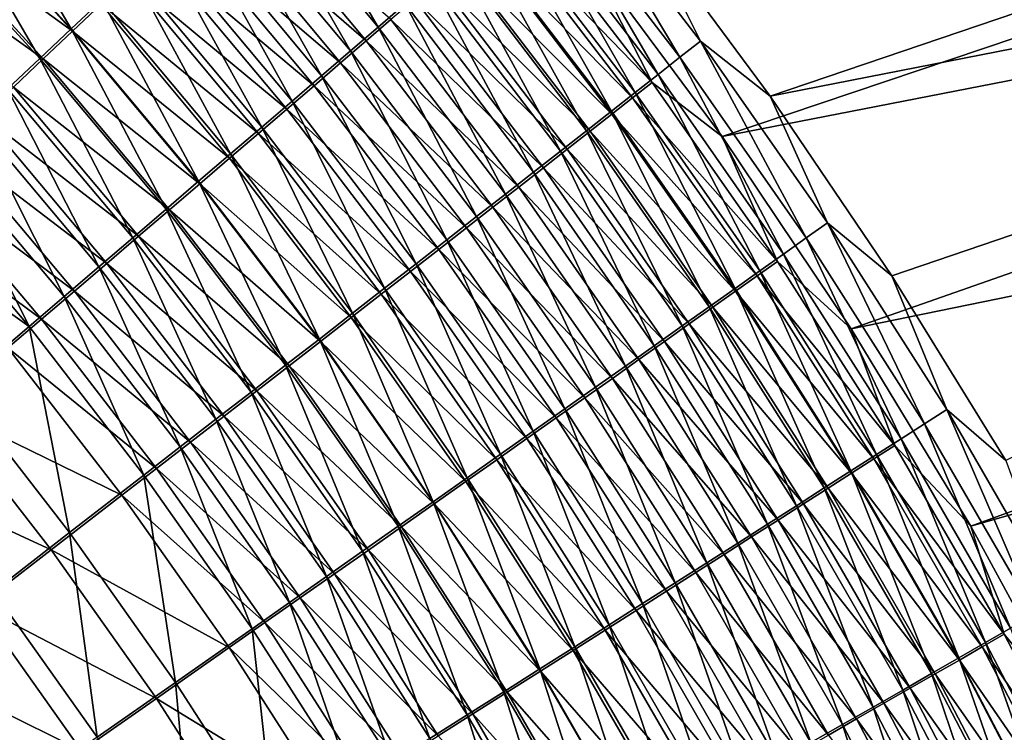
# Model space of a CAD drawing. Header units: metres. Extents: x -900 to 900, y -400 to 400.
# Tile 216 of 249: x 547 to 588, y 178 to 207. Entities that reach past the tile are written whole.
import ezdxf

# ---------------------------------------------------------------- set-up
doc = ezdxf.new("R2010")
doc.units = ezdxf.units.M

msp = doc.modelspace()

# ---------------------------------------------------------------- linework, layer by layer
at = {"layer": 'top'}
for points in [[(578.015686, 204.063461, -460.466644), (572.719849, 211.218231, -460.15274), (635.325317, 223.515152, -354.100739)], [(640.384399, 216.296082, -354.027618), (578.015686, 204.063461, -460.466644), (635.325317, 223.515152, -354.100739)], [(570.442139, 209.985504, -458.767334), (576.048462, 202.409668, -459.076599), (633.408447, 221.739563, -352.558228)], [(633.408447, 221.739563, -352.558228), (576.048462, 202.409668, -459.076599), (638.414551, 214.578186, -352.469788)], [(582.990479, 196.712646, -460.715668), (578.015686, 204.063461, -460.466644), (640.384399, 216.296082, -354.027618)], [(587.641418, 189.177658, -460.902557), (582.990479, 196.712646, -460.715668), (640.384399, 216.296082, -354.027618)], [(557.549072, 214.494461, -473.276672), (561.992981, 206.885925, -475.008911), (556.495056, 213.49202, -474.793762)], [(557.549072, 214.494461, -473.276672), (563.092651, 207.834045, -473.513489), (561.992981, 206.885925, -475.008911)], [(576.048462, 202.409668, -459.076599), (581.316467, 194.55632, -459.313812), (638.414551, 214.578186, -352.469788)], [(638.414551, 214.578186, -352.469788), (581.316467, 194.55632, -459.313812), (643.057434, 207.180191, -352.390259)], [(545.166199, 214.072357, -481.458252), (549.445129, 206.813522, -482.793274), (543.963501, 212.819275, -482.673859)], [(545.166199, 214.072357, -481.458252), (550.700012, 207.999435, -481.598358), (549.445129, 206.813522, -482.793274)], [(556.495056, 213.49202, -474.793762), (560.855957, 205.906601, -476.454681), (555.404297, 212.455887, -476.260681)], [(556.495056, 213.49202, -474.793762), (561.992981, 206.885925, -475.008911), (560.855957, 205.906601, -476.454681)], [(569.640442, 213.509354, -461.820343), (574.32196, 205.647263, -463.918304), (568.836304, 212.808655, -463.606476)], [(572.719849, 211.218231, -460.15274), (575.16333, 206.310745, -462.152283), (569.640442, 213.509354, -461.820343)], [(569.640442, 213.509354, -461.820343), (575.16333, 206.310745, -462.152283), (574.32196, 205.647263, -463.918304)], [(556.030151, 212.889893, -471.241425), (555.025818, 211.93634, -472.685516), (561.505432, 206.317657, -471.463318)], [(561.505432, 206.317657, -471.463318), (562.516235, 207.188766, -469.993958), (556.030151, 212.889893, -471.241425)], [(548.161377, 205.601379, -483.929596), (542.732422, 211.537888, -483.829895), (543.963501, 212.819275, -482.673859)], [(544.02655, 212.71553, -479.032654), (542.880432, 211.523605, -480.189667), (549.503845, 206.711868, -479.162598)], [(543.963501, 212.819275, -482.673859), (549.445129, 206.813522, -482.793274), (548.161377, 205.601379, -483.929596)], [(550.670776, 207.813721, -477.970734), (544.02655, 212.71553, -479.032654), (549.503845, 206.711868, -479.162598)], [(568.836304, 212.808655, -463.606476), (573.434021, 204.948273, -465.649628), (567.98645, 212.069595, -465.357758)], [(568.836304, 212.808655, -463.606476), (574.32196, 205.647263, -463.918304), (573.434021, 204.948273, -465.649628)], [(555.404297, 212.455887, -476.260681), (559.682861, 204.897232, -477.849457), (554.278137, 211.387329, -477.675995)], [(555.404297, 212.455887, -476.260681), (560.855957, 205.906601, -476.454681), (559.682861, 204.897232, -477.849457)], [(567.98645, 212.069595, -465.357758), (572.500732, 204.214706, -467.343994), (567.092163, 211.293182, -467.072021)], [(567.98645, 212.069595, -465.357758), (573.434021, 204.948273, -465.649628), (572.500732, 204.214706, -467.343994)], [(560.457703, 205.415817, -472.886841), (555.025818, 211.93634, -472.685516), (553.98645, 210.950775, -474.081818)], [(555.025818, 211.93634, -472.685516), (560.457703, 205.415817, -472.886841), (561.505432, 206.317657, -471.463318)], [(573.188477, 204.622864, -460.64447), (567.744629, 211.716232, -460.332214), (566.978333, 211.049667, -462.032501)], [(573.188477, 204.622864, -460.64447), (570.442139, 209.985504, -458.767334), (567.744629, 211.716232, -460.332214)], [(542.880432, 211.523605, -480.189667), (541.707275, 210.304764, -481.290009), (548.308167, 205.583878, -480.300018)], [(546.850098, 204.364273, -485.005951), (542.732422, 211.537888, -483.829895), (548.161377, 205.601379, -483.929596)], [(549.503845, 206.711868, -479.162598), (542.880432, 211.523605, -480.189667), (548.308167, 205.583878, -480.300018)], [(554.278137, 211.387329, -477.675995), (558.475037, 203.858978, -479.191864), (553.117798, 210.287582, -479.0383)], [(554.278137, 211.387329, -477.675995), (559.682861, 204.897232, -477.849457), (558.475037, 203.858978, -479.191864)], [(567.092163, 211.293182, -467.072021), (571.523193, 203.447495, -468.999298), (566.154419, 210.480423, -468.746948)], [(567.092163, 211.293182, -467.072021), (572.500732, 204.214706, -467.343994), (571.523193, 203.447495, -468.999298)], [(559.374329, 204.484314, -474.263123), (553.98645, 210.950775, -474.081818), (552.913269, 209.934357, -475.429016)], [(559.374329, 204.484314, -474.263123), (560.457703, 205.415817, -472.886841), (553.98645, 210.950775, -474.081818)], [(566.978333, 211.049667, -462.032501), (566.168518, 210.346619, -463.699646), (572.38678, 203.991745, -462.325714)], [(572.38678, 203.991745, -462.325714), (573.188477, 204.622864, -460.64447), (566.978333, 211.049667, -462.032501)], [(572.719849, 211.218231, -460.15274), (578.015686, 204.063461, -460.466644), (575.16333, 206.310745, -462.152283)], [(566.154419, 210.480423, -468.746948), (570.502747, 202.647583, -470.613281), (565.1745, 209.632309, -470.380341)], [(566.154419, 210.480423, -468.746948), (571.523193, 203.447495, -468.999298), (570.502747, 202.647583, -470.613281)], [(548.308167, 205.583878, -480.300018), (541.707275, 210.304764, -481.290009), (547.085022, 204.430939, -481.381622)], [(553.117798, 210.287582, -479.0383), (557.233765, 202.792984, -480.48056), (551.924622, 209.157867, -480.346222)], [(553.117798, 210.287582, -479.0383), (558.475037, 203.858978, -479.191864), (557.233765, 202.792984, -480.48056)], [(571.540771, 203.326843, -463.973877), (566.168518, 210.346619, -463.699646), (565.316284, 209.608047, -465.331482)], [(566.168518, 210.346619, -463.699646), (571.540771, 203.326843, -463.973877), (572.38678, 203.991745, -462.325714)], [(552.913269, 209.934357, -475.429016), (551.807678, 208.88829, -476.725769), (558.256653, 203.524231, -475.59082)], [(558.256653, 203.524231, -475.59082), (559.374329, 204.484314, -474.263123), (552.913269, 209.934357, -475.429016)], [(576.048462, 202.409668, -459.076599), (570.442139, 209.985504, -458.767334), (573.188477, 204.622864, -460.64447)], [(565.1745, 209.632309, -470.380341), (569.440369, 201.815887, -472.183777), (564.153503, 208.749847, -471.96994)], [(565.316284, 209.608047, -465.331482), (564.422791, 208.83493, -466.925934), (570.65155, 202.629074, -465.586884)], [(565.1745, 209.632309, -470.380341), (570.502747, 202.647583, -470.613281), (569.440369, 201.815887, -472.183777)], [(570.65155, 202.629074, -465.586884), (571.540771, 203.326843, -463.973877), (565.316284, 209.608047, -465.331482)], [(550.670776, 207.813721, -477.970734), (557.105835, 202.536682, -476.868683), (551.807678, 208.88829, -476.725769)], [(551.924622, 209.157867, -480.346222), (555.96051, 201.700409, -481.714172), (550.700012, 207.999435, -481.598358)], [(551.807678, 208.88829, -476.725769), (557.105835, 202.536682, -476.868683), (558.256653, 203.524231, -475.59082)], [(551.924622, 209.157867, -480.346222), (557.233765, 202.792984, -480.48056), (555.96051, 201.700409, -481.714172)], [(564.153503, 208.749847, -471.96994), (568.337463, 200.953354, -473.708588), (563.092651, 207.834045, -473.513489)], [(564.422791, 208.83493, -466.925934), (563.489075, 208.028183, -468.480804), (569.720276, 201.899307, -467.162689)], [(564.153503, 208.749847, -471.96994), (569.440369, 201.815887, -472.183777), (568.337463, 200.953354, -473.708588)], [(564.422791, 208.83493, -466.925934), (569.720276, 201.899307, -467.162689), (570.65155, 202.629074, -465.586884)], [(550.700012, 207.999435, -481.598358), (554.656494, 200.582382, -482.891327), (549.445129, 206.813522, -482.793274)], [(549.503845, 206.711868, -479.162598), (555.923279, 201.522751, -478.095428), (550.670776, 207.813721, -477.970734)], [(555.923279, 201.522751, -478.095428), (557.105835, 202.536682, -476.868683), (550.670776, 207.813721, -477.970734)], [(550.700012, 207.999435, -481.598358), (555.96051, 201.700409, -481.714172), (554.656494, 200.582382, -482.891327)], [(563.092651, 207.834045, -473.513489), (567.195068, 200.060928, -475.18573), (561.992981, 206.885925, -475.008911)], [(563.489075, 208.028183, -468.480804), (562.516235, 207.188766, -469.993958), (568.747986, 201.138443, -468.699158)], [(563.092651, 207.834045, -473.513489), (568.337463, 200.953354, -473.708588), (567.195068, 200.060928, -475.18573)], [(563.489075, 208.028183, -468.480804), (568.747986, 201.138443, -468.699158), (569.720276, 201.899307, -467.162689)], [(561.992981, 206.885925, -475.008911), (566.014648, 199.139664, -476.613647), (560.855957, 205.906601, -476.454681)], [(567.735901, 200.347351, -470.194214), (562.516235, 207.188766, -469.993958), (561.505432, 206.317657, -471.463318)], [(561.992981, 206.885925, -475.008911), (567.195068, 200.060928, -475.18573), (566.014648, 199.139664, -476.613647)], [(562.516235, 207.188766, -469.993958), (567.735901, 200.347351, -470.194214), (568.747986, 201.138443, -468.699158)], [(581.316467, 194.55632, -459.313812), (586.208801, 186.48674, -459.482391), (643.057434, 207.180191, -352.390259)], [(643.057434, 207.180191, -352.390259), (586.208801, 186.48674, -459.482391), (645.239136, 203.398865, -352.353912)], [(549.445129, 206.813522, -482.793274), (553.32312, 199.440063, -484.010712), (548.161377, 205.601379, -483.929596)], [(548.308167, 205.583878, -480.300018), (554.710144, 200.483551, -479.269714), (549.503845, 206.711868, -479.162598)], [(549.445129, 206.813522, -482.793274), (554.656494, 200.582382, -482.891327), (553.32312, 199.440063, -484.010712)], [(554.710144, 200.483551, -479.269714), (555.923279, 201.522751, -478.095428), (549.503845, 206.711868, -479.162598)], [(561.505432, 206.317657, -471.463318), (560.457703, 205.415817, -472.886841), (566.685059, 199.526932, -471.645813)], [(566.685059, 199.526932, -471.645813), (567.735901, 200.347351, -470.194214), (561.505432, 206.317657, -471.463318)], [(575.16333, 206.310745, -462.152283), (579.485779, 198.266205, -464.168762), (574.32196, 205.647263, -463.918304)], [(578.015686, 204.063461, -460.466644), (580.361511, 198.890259, -462.41922), (575.16333, 206.310745, -462.152283)], [(575.16333, 206.310745, -462.152283), (580.361511, 198.890259, -462.41922), (579.485779, 198.266205, -464.168762)], [(560.855957, 205.906601, -476.454681), (564.797485, 198.190628, -477.991089), (559.682861, 204.897232, -477.849457)], [(560.855957, 205.906601, -476.454681), (566.014648, 199.139664, -476.613647), (564.797485, 198.190628, -477.991089)], [(574.32196, 205.647263, -463.918304), (578.562622, 197.609375, -465.883636), (573.434021, 204.948273, -465.649628)], [(574.32196, 205.647263, -463.918304), (579.485779, 198.266205, -464.168762), (578.562622, 197.609375, -465.883636)], [(551.961731, 198.274628, -485.070984), (546.850098, 204.364273, -485.005951), (548.161377, 205.601379, -483.929596)], [(553.467712, 199.420151, -480.390289), (548.308167, 205.583878, -480.300018), (547.085022, 204.430939, -481.381622)], [(548.161377, 205.601379, -483.929596), (553.32312, 199.440063, -484.010712), (551.961731, 198.274628, -485.070984)], [(554.710144, 200.483551, -479.269714), (548.308167, 205.583878, -480.300018), (553.467712, 199.420151, -480.390289)], [(565.596741, 198.678101, -473.051971), (560.457703, 205.415817, -472.886841), (559.374329, 204.484314, -474.263123)], [(560.457703, 205.415817, -472.886841), (565.596741, 198.678101, -473.051971), (566.685059, 199.526932, -471.645813)], [(559.682861, 204.897232, -477.849457), (563.544983, 197.214859, -479.316711), (558.475037, 203.858978, -479.191864)], [(559.682861, 204.897232, -477.849457), (564.797485, 198.190628, -477.991089), (563.544983, 197.214859, -479.316711)], [(573.434021, 204.948273, -465.649628), (577.593201, 196.920624, -467.561707), (572.500732, 204.214706, -467.343994)], [(573.434021, 204.948273, -465.649628), (578.562622, 197.609375, -465.883636), (577.593201, 196.920624, -467.561707)], [(545.835571, 203.254257, -482.406189), (552.197388, 198.333649, -481.455811), (547.085022, 204.430939, -481.381622)], [(547.085022, 204.430939, -481.381622), (552.197388, 198.333649, -481.455811), (553.467712, 199.420151, -480.390289)], [(564.472168, 197.801834, -474.411346), (559.374329, 204.484314, -474.263123), (558.256653, 203.524231, -475.59082)], [(564.472168, 197.801834, -474.411346), (565.596741, 198.678101, -473.051971), (559.374329, 204.484314, -474.263123)], [(578.311768, 197.310059, -460.895203), (573.188477, 204.622864, -460.64447), (572.38678, 203.991745, -462.325714)], [(578.311768, 197.310059, -460.895203), (576.048462, 202.409668, -459.076599), (573.188477, 204.622864, -460.64447)], [(546.850098, 204.364273, -485.005951), (550.573853, 197.087372, -486.071136), (545.512756, 203.103577, -486.021332)], [(550.573853, 197.087372, -486.071136), (546.850098, 204.364273, -485.005951), (551.961731, 198.274628, -485.070984)], [(572.500732, 204.214706, -467.343994), (576.578735, 196.200806, -469.200836), (571.523193, 203.447495, -468.999298)], [(572.500732, 204.214706, -467.343994), (577.593201, 196.920624, -467.561707), (576.578735, 196.200806, -469.200836)], [(578.015686, 204.063461, -460.466644), (582.990479, 196.712646, -460.715668), (580.361511, 198.890259, -462.41922)], [(558.475037, 203.858978, -479.191864), (562.258545, 196.213455, -480.589172), (557.233765, 202.792984, -480.48056)], [(558.475037, 203.858978, -479.191864), (563.544983, 197.214859, -479.316711), (562.258545, 196.213455, -480.589172)], [(572.38678, 203.991745, -462.325714), (571.540771, 203.326843, -463.973877), (577.477478, 196.716476, -462.560791)], [(577.477478, 196.716476, -462.560791), (578.311768, 197.310059, -460.895203), (572.38678, 203.991745, -462.325714)], [(544.56134, 202.055161, -483.372711), (550.90033, 197.225174, -482.465118), (545.835571, 203.254257, -482.406189)], [(545.835571, 203.254257, -482.406189), (550.90033, 197.225174, -482.465118), (552.197388, 198.333649, -481.455811)], [(557.105835, 202.536682, -476.868683), (563.312561, 196.899155, -475.722626), (558.256653, 203.524231, -475.59082)], [(558.256653, 203.524231, -475.59082), (563.312561, 196.899155, -475.722626), (564.472168, 197.801834, -474.411346)], [(571.523193, 203.447495, -468.999298), (575.520508, 195.45079, -470.798889), (570.502747, 202.647583, -470.613281)], [(576.598022, 196.091705, -464.19339), (571.540771, 203.326843, -463.973877), (570.65155, 202.629074, -465.586884)], [(571.523193, 203.447495, -468.999298), (576.578735, 196.200806, -469.200836), (575.520508, 195.45079, -470.798889)], [(571.540771, 203.326843, -463.973877), (576.598022, 196.091705, -464.19339), (577.477478, 196.716476, -462.560791)], [(586.208801, 186.48674, -459.482391), (590.741699, 178.180908, -459.588043), (645.239136, 203.398865, -352.353912)], [(544.150818, 201.820709, -486.974731), (545.512756, 203.103577, -486.021332), (549.16095, 195.879593, -487.010193)], [(545.512756, 203.103577, -486.021332), (550.573853, 197.087372, -486.071136), (549.16095, 195.879593, -487.010193)], [(562.119385, 195.971069, -476.984558), (557.105835, 202.536682, -476.868683), (555.923279, 201.522751, -478.095428)], [(557.233765, 202.792984, -480.48056), (560.939453, 195.187469, -481.807159), (555.96051, 201.700409, -481.714172)], [(563.312561, 196.899155, -475.722626), (557.105835, 202.536682, -476.868683), (562.119385, 195.971069, -476.984558)], [(557.233765, 202.792984, -480.48056), (562.258545, 196.213455, -480.589172), (560.939453, 195.187469, -481.807159)], [(570.502747, 202.647583, -470.613281), (574.419678, 194.671463, -472.353729), (569.440369, 201.815887, -472.183777)], [(570.65155, 202.629074, -465.586884), (569.720276, 201.899307, -467.162689), (575.674438, 195.436584, -465.790955)], [(570.502747, 202.647583, -470.613281), (575.520508, 195.45079, -470.798889), (574.419678, 194.671463, -472.353729)], [(575.674438, 195.436584, -465.790955), (576.598022, 196.091705, -464.19339), (570.65155, 202.629074, -465.586884)], [(581.316467, 194.55632, -459.313812), (576.048462, 202.409668, -459.076599), (578.311768, 197.310059, -460.895203)], [(549.578064, 196.095947, -483.417175), (544.56134, 202.055161, -483.372711), (543.263672, 200.834961, -484.280182)], [(550.90033, 197.225174, -482.465118), (544.56134, 202.055161, -483.372711), (549.578064, 196.095947, -483.417175)], [(544.150818, 201.820709, -486.974731), (547.724609, 194.652588, -487.887207), (542.765747, 200.517075, -487.865143)], [(547.724609, 194.652588, -487.887207), (544.150818, 201.820709, -486.974731), (549.16095, 195.879593, -487.010193)], [(555.96051, 201.700409, -481.714172), (559.589172, 194.13797, -482.96936), (554.656494, 200.582382, -482.891327)], [(555.96051, 201.700409, -481.714172), (560.939453, 195.187469, -481.807159), (559.589172, 194.13797, -482.96936)], [(569.440369, 201.815887, -472.183777), (573.277527, 193.863663, -473.86319), (568.337463, 200.953354, -473.708588)], [(569.720276, 201.899307, -467.162689), (568.747986, 201.138443, -468.699158), (574.708069, 194.751923, -467.35144)], [(569.440369, 201.815887, -472.183777), (574.419678, 194.671463, -472.353729), (573.277527, 193.863663, -473.86319)], [(569.720276, 201.899307, -467.162689), (574.708069, 194.751923, -467.35144), (575.674438, 195.436584, -465.790955)], [(560.893799, 195.0186, -478.195892), (555.923279, 201.522751, -478.095428), (554.710144, 200.483551, -479.269714)], [(562.119385, 195.971069, -476.984558), (555.923279, 201.522751, -478.095428), (560.893799, 195.0186, -478.195892)], [(548.231995, 194.947205, -484.311096), (543.263672, 200.834961, -484.280182), (541.94397, 199.595032, -485.127747)], [(548.231995, 194.947205, -484.311096), (549.578064, 196.095947, -483.417175), (543.263672, 200.834961, -484.280182)], [(568.337463, 200.953354, -473.708588), (572.095276, 193.028305, -475.325317), (567.195068, 200.060928, -475.18573)], [(568.747986, 201.138443, -468.699158), (567.735901, 200.347351, -470.194214), (573.699951, 194.038544, -468.872803)], [(568.337463, 200.953354, -473.708588), (573.277527, 193.863663, -473.86319), (572.095276, 193.028305, -475.325317)], [(568.747986, 201.138443, -468.699158), (573.699951, 194.038544, -468.872803), (574.708069, 194.751923, -467.35144)], [(547.724609, 194.652588, -487.887207), (541.359131, 199.194077, -488.691559), (542.765747, 200.517075, -487.865143)], [(554.656494, 200.582382, -482.891327), (558.208984, 193.06601, -484.074432), (553.32312, 199.440063, -484.010712)], [(559.637146, 194.042755, -479.355377), (554.710144, 200.483551, -479.269714), (553.467712, 199.420151, -480.390289)], [(554.656494, 200.582382, -482.891327), (559.589172, 194.13797, -482.96936), (558.208984, 193.06601, -484.074432)], [(560.893799, 195.0186, -478.195892), (554.710144, 200.483551, -479.269714), (559.637146, 194.042755, -479.355377)], [(567.195068, 200.060928, -475.18573), (570.874207, 192.166321, -476.738617), (566.014648, 199.139664, -476.613647)], [(572.651306, 193.297287, -470.353027), (567.735901, 200.347351, -470.194214), (566.685059, 199.526932, -471.645813)], [(567.195068, 200.060928, -475.18573), (572.095276, 193.028305, -475.325317), (570.874207, 192.166321, -476.738617)], [(567.735901, 200.347351, -470.194214), (572.651306, 193.297287, -470.353027), (573.699951, 194.038544, -468.872803)], [(546.863586, 193.780182, -485.145935), (548.231995, 194.947205, -484.311096), (541.94397, 199.595032, -485.127747)], [(544.78772, 192.146164, -489.451294), (541.359131, 199.194077, -488.691559), (547.724609, 194.652588, -487.887207)], [(553.32312, 199.440063, -484.010712), (556.800354, 191.972702, -485.121124), (551.961731, 198.274628, -485.070984)], [(552.197388, 198.333649, -481.455811), (558.350769, 193.04454, -480.461731), (553.467712, 199.420151, -480.390289)], [(553.32312, 199.440063, -484.010712), (558.208984, 193.06601, -484.074432), (556.800354, 191.972702, -485.121124)], [(553.467712, 199.420151, -480.390289), (558.350769, 193.04454, -480.461731), (559.637146, 194.042755, -479.355377)], [(566.685059, 199.526932, -471.645813), (565.596741, 198.678101, -473.051971), (571.563232, 192.528961, -471.790039)], [(571.563232, 192.528961, -471.790039), (572.651306, 193.297287, -470.353027), (566.685059, 199.526932, -471.645813)], [(566.014648, 199.139664, -476.613647), (569.615845, 191.278717, -478.101837), (564.797485, 198.190628, -477.991089)], [(566.014648, 199.139664, -476.613647), (570.874207, 192.166321, -476.738617), (569.615845, 191.278717, -478.101837)], [(580.361511, 198.890259, -462.41922), (584.32196, 190.677292, -464.359436), (579.485779, 198.266205, -464.168762)], [(582.990479, 196.712646, -460.715668), (585.229187, 191.259872, -462.622894), (580.361511, 198.890259, -462.41922)], [(580.361511, 198.890259, -462.41922), (585.229187, 191.259872, -462.622894), (584.32196, 190.677292, -464.359436)], [(565.596741, 198.678101, -473.051971), (564.472168, 197.801834, -474.411346), (570.436951, 191.734406, -473.181976)], [(565.596741, 198.678101, -473.051971), (570.436951, 191.734406, -473.181976), (571.563232, 192.528961, -471.790039)], [(555.364807, 190.859222, -486.108429), (550.573853, 197.087372, -486.071136), (551.961731, 198.274628, -485.070984)], [(550.90033, 197.225174, -482.465118), (557.03595, 192.024994, -481.513733), (552.197388, 198.333649, -481.455811)], [(551.961731, 198.274628, -485.070984), (556.800354, 191.972702, -485.121124), (555.364807, 190.859222, -486.108429)], [(552.197388, 198.333649, -481.455811), (557.03595, 192.024994, -481.513733), (558.350769, 193.04454, -480.461731)], [(564.797485, 198.190628, -477.991089), (568.321533, 190.366486, -479.413696), (563.544983, 197.214859, -479.316711)], [(564.797485, 198.190628, -477.991089), (569.615845, 191.278717, -478.101837), (568.321533, 190.366486, -479.413696)], [(579.485779, 198.266205, -464.168762), (583.366394, 190.06456, -466.061371), (578.562622, 197.609375, -465.883636)], [(579.485779, 198.266205, -464.168762), (584.32196, 190.677292, -464.359436), (583.366394, 190.06456, -466.061371)], [(563.312561, 196.899155, -475.722626), (569.273804, 190.914566, -474.527466), (564.472168, 197.801834, -474.411346)], [(564.472168, 197.801834, -474.411346), (569.273804, 190.914566, -474.527466), (570.436951, 191.734406, -473.181976)], [(578.562622, 197.609375, -465.883636), (582.363708, 189.42244, -467.726624), (577.593201, 196.920624, -467.561707)], [(578.562622, 197.609375, -465.883636), (583.366394, 190.06456, -466.061371), (582.363708, 189.42244, -467.726624)], [(555.694031, 190.985123, -482.510132), (550.90033, 197.225174, -482.465118), (549.578064, 196.095947, -483.417175)], [(557.03595, 192.024994, -481.513733), (550.90033, 197.225174, -482.465118), (555.694031, 190.985123, -482.510132)], [(563.544983, 197.214859, -479.316711), (566.992615, 189.430573, -480.672852), (562.258545, 196.213455, -480.589172)], [(563.544983, 197.214859, -479.316711), (568.321533, 190.366486, -479.413696), (566.992615, 189.430573, -480.672852)], [(583.108826, 189.789734, -461.086029), (578.311768, 197.310059, -460.895203), (577.477478, 196.716476, -462.560791)], [(583.108826, 189.789734, -461.086029), (581.316467, 194.55632, -459.313812), (578.311768, 197.310059, -460.895203)], [(550.573853, 197.087372, -486.071136), (553.903809, 189.726761, -487.035431), (549.16095, 195.879593, -487.010193)], [(553.903809, 189.726761, -487.035431), (550.573853, 197.087372, -486.071136), (555.364807, 190.859222, -486.108429)], [(568.075073, 190.070343, -475.825287), (563.312561, 196.899155, -475.722626), (562.119385, 195.971069, -476.984558)], [(569.273804, 190.914566, -474.527466), (563.312561, 196.899155, -475.722626), (568.075073, 190.070343, -475.825287)], [(577.593201, 196.920624, -467.561707), (581.315186, 188.75174, -469.353027), (576.578735, 196.200806, -469.200836)], [(577.593201, 196.920624, -467.561707), (582.363708, 189.42244, -467.726624), (581.315186, 188.75174, -469.353027)], [(577.477478, 196.716476, -462.560791), (576.598022, 196.091705, -464.19339), (582.244568, 189.235626, -462.739319)], [(582.244568, 189.235626, -462.739319), (583.108826, 189.789734, -461.086029), (577.477478, 196.716476, -462.560791)], [(582.990479, 196.712646, -460.715668), (587.641418, 189.177658, -460.902557), (585.229187, 191.259872, -462.622894)], [(554.326477, 189.926071, -483.450012), (549.578064, 196.095947, -483.417175), (548.231995, 194.947205, -484.311096)], [(555.694031, 190.985123, -482.510132), (549.578064, 196.095947, -483.417175), (554.326477, 189.926071, -483.450012)], [(566.842102, 189.202682, -477.074158), (562.119385, 195.971069, -476.984558), (560.893799, 195.0186, -478.195892)], [(562.258545, 196.213455, -480.589172), (565.630554, 188.472015, -481.878052), (560.939453, 195.187469, -481.807159)], [(568.075073, 190.070343, -475.825287), (562.119385, 195.971069, -476.984558), (566.842102, 189.202682, -477.074158)], [(562.258545, 196.213455, -480.589172), (566.992615, 189.430573, -480.672852), (565.630554, 188.472015, -481.878052)], [(576.578735, 196.200806, -469.200836), (580.222046, 188.053268, -470.938568), (575.520508, 195.45079, -470.798889)], [(581.33429, 188.652817, -464.35965), (576.598022, 196.091705, -464.19339), (575.674438, 195.436584, -465.790955)], [(576.578735, 196.200806, -469.200836), (581.315186, 188.75174, -469.353027), (580.222046, 188.053268, -470.938568)], [(576.598022, 196.091705, -464.19339), (581.33429, 188.652817, -464.35965), (582.244568, 189.235626, -462.739319)], [(552.419067, 188.576553, -487.901184), (547.724609, 194.652588, -487.887207), (549.16095, 195.879593, -487.010193)], [(549.16095, 195.879593, -487.010193), (553.903809, 189.726761, -487.035431), (552.419067, 188.576553, -487.901184)], [(560.939453, 195.187469, -481.807159), (564.236755, 187.491745, -483.027985), (559.589172, 194.13797, -482.96936)], [(560.939453, 195.187469, -481.807159), (565.630554, 188.472015, -481.878052), (564.236755, 187.491745, -483.027985)], [(575.520508, 195.45079, -470.798889), (579.085571, 187.32782, -472.481079), (574.419678, 194.671463, -472.353729)], [(575.674438, 195.436584, -465.790955), (574.708069, 194.751923, -467.35144), (580.379211, 188.042068, -465.945038)], [(575.520508, 195.45079, -470.798889), (580.222046, 188.053268, -470.938568), (579.085571, 187.32782, -472.481079)], [(580.379211, 188.042068, -465.945038), (581.33429, 188.652817, -464.35965), (575.674438, 195.436584, -465.790955)], [(552.934692, 188.848984, -484.332489), (548.231995, 194.947205, -484.311096), (546.863586, 193.780182, -485.145935)], [(552.934692, 188.848984, -484.332489), (554.326477, 189.926071, -483.450012), (548.231995, 194.947205, -484.311096)], [(565.576172, 188.312531, -478.272888), (560.893799, 195.0186, -478.195892), (559.637146, 194.042755, -479.355377)], [(566.842102, 189.202682, -477.074158), (560.893799, 195.0186, -478.195892), (565.576172, 188.312531, -478.272888)], [(574.708069, 194.751923, -467.35144), (573.699951, 194.038544, -468.872803), (579.380371, 187.404144, -467.4935)], [(574.708069, 194.751923, -467.35144), (579.380371, 187.404144, -467.4935), (580.379211, 188.042068, -465.945038)], [(549.384216, 186.227661, -489.44519), (544.78772, 192.146164, -489.451294), (547.724609, 194.652588, -487.887207)], [(549.384216, 186.227661, -489.44519), (547.724609, 194.652588, -487.887207), (552.419067, 188.576553, -487.901184)], [(574.419678, 194.671463, -472.353729), (577.906982, 186.576202, -473.978455), (573.277527, 193.863663, -473.86319)], [(574.419678, 194.671463, -472.353729), (579.085571, 187.32782, -472.481079), (577.906982, 186.576202, -473.978455)], [(586.208801, 186.48674, -459.482391), (581.316467, 194.55632, -459.313812), (583.108826, 189.789734, -461.086029)], [(559.589172, 194.13797, -482.96936), (562.812622, 186.490784, -484.121338), (558.208984, 193.06601, -484.074432)], [(558.350769, 193.04454, -480.461731), (564.278748, 187.400818, -479.420227), (559.637146, 194.042755, -479.355377)], [(559.589172, 194.13797, -482.96936), (564.236755, 187.491745, -483.027985), (562.812622, 186.490784, -484.121338)], [(559.637146, 194.042755, -479.355377), (564.278748, 187.400818, -479.420227), (565.576172, 188.312531, -478.272888)], [(573.699951, 194.038544, -468.872803), (572.651306, 193.297287, -470.353027), (578.339111, 186.739807, -469.002991)], [(573.699951, 194.038544, -468.872803), (578.339111, 186.739807, -469.002991), (579.380371, 187.404144, -467.4935)], [(551.520264, 187.755005, -485.156647), (546.863586, 193.780182, -485.145935), (544.065613, 191.396286, -486.634796)], [(551.520264, 187.755005, -485.156647), (552.934692, 188.848984, -484.332489), (546.863586, 193.780182, -485.145935)], [(573.277527, 193.863663, -473.86319), (576.687561, 185.79921, -475.428772), (572.095276, 193.028305, -475.325317)], [(573.277527, 193.863663, -473.86319), (577.906982, 186.576202, -473.978455), (576.687561, 185.79921, -475.428772)], [(577.256592, 186.04982, -470.471527), (572.651306, 193.297287, -470.353027), (571.563232, 192.528961, -471.790039)], [(572.651306, 193.297287, -470.353027), (577.256592, 186.04982, -470.471527), (578.339111, 186.739807, -469.002991)], [(558.208984, 193.06601, -484.074432), (561.359497, 185.470139, -485.156921), (556.800354, 191.972702, -485.121124)], [(557.03595, 192.024994, -481.513733), (562.950989, 186.468491, -480.514984), (558.350769, 193.04454, -480.461731)], [(558.208984, 193.06601, -484.074432), (562.812622, 186.490784, -484.121338), (561.359497, 185.470139, -485.156921)], [(558.350769, 193.04454, -480.461731), (562.950989, 186.468491, -480.514984), (564.278748, 187.400818, -479.420227)], [(572.095276, 193.028305, -475.325317), (575.428772, 184.997757, -476.830597), (570.874207, 192.166321, -476.738617)], [(572.095276, 193.028305, -475.325317), (576.687561, 185.79921, -475.428772), (575.428772, 184.997757, -476.830597)], [(571.563232, 192.528961, -471.790039), (570.436951, 191.734406, -473.181976), (576.133911, 185.33493, -471.897125)], [(576.133911, 185.33493, -471.897125), (577.256592, 186.04982, -470.471527), (571.563232, 192.528961, -471.790039)], [(546.272827, 183.82225, -490.733002), (544.78772, 192.146164, -489.451294), (549.384216, 186.227661, -489.44519)], [(556.800354, 191.972702, -485.121124), (559.878967, 184.430878, -486.133728), (555.364807, 190.859222, -486.108429)], [(561.59436, 185.516464, -481.555878), (557.03595, 192.024994, -481.513733), (555.694031, 190.985123, -482.510132)], [(556.800354, 191.972702, -485.121124), (561.359497, 185.470139, -485.156921), (559.878967, 184.430878, -486.133728)], [(561.59436, 185.516464, -481.555878), (562.950989, 186.468491, -480.514984), (557.03595, 192.024994, -481.513733)], [(570.874207, 192.166321, -476.738617), (574.131897, 184.172745, -478.182648), (569.615845, 191.278717, -478.101837)], [(570.874207, 192.166321, -476.738617), (575.428772, 184.997757, -476.830597), (574.131897, 184.172745, -478.182648)], [(569.273804, 190.914566, -474.527466), (574.972412, 184.595932, -473.277863), (570.436951, 191.734406, -473.181976)], [(570.436951, 191.734406, -473.181976), (574.972412, 184.595932, -473.277863), (576.133911, 185.33493, -471.897125)], [(548.629211, 185.520981, -486.626495), (544.065613, 191.396286, -486.634796), (541.19574, 188.954193, -487.876434)], [(548.629211, 185.520981, -486.626495), (551.520264, 187.755005, -485.156647), (544.065613, 191.396286, -486.634796)], [(569.615845, 191.278717, -478.101837), (572.798462, 183.325073, -479.483673), (568.321533, 190.366486, -479.413696)], [(569.615845, 191.278717, -478.101837), (574.131897, 184.172745, -478.182648), (572.798462, 183.325073, -479.483673)], [(585.229187, 191.259872, -462.622894), (588.824646, 182.892334, -464.492004), (584.32196, 190.677292, -464.359436)], [(587.641418, 189.177658, -460.902557), (589.760498, 183.431549, -462.765045), (585.229187, 191.259872, -462.622894)], [(585.229187, 191.259872, -462.622894), (589.760498, 183.431549, -462.765045), (588.824646, 182.892334, -464.492004)], [(558.372681, 183.374115, -487.050873), (553.903809, 189.726761, -487.035431), (555.364807, 190.859222, -486.108429)], [(560.210205, 184.545715, -482.541748), (555.694031, 190.985123, -482.510132), (554.326477, 189.926071, -483.450012)], [(555.364807, 190.859222, -486.108429), (559.878967, 184.430878, -486.133728), (558.372681, 183.374115, -487.050873)], [(561.59436, 185.516464, -481.555878), (555.694031, 190.985123, -482.510132), (560.210205, 184.545715, -482.541748)], [(573.773315, 183.833664, -474.612457), (569.273804, 190.914566, -474.527466), (568.075073, 190.070343, -475.825287)], [(574.972412, 184.595932, -473.277863), (569.273804, 190.914566, -474.527466), (573.773315, 183.833664, -474.612457)], [(568.321533, 190.366486, -479.413696), (571.429932, 182.455643, -480.732391), (566.992615, 189.430573, -480.672852)], [(568.321533, 190.366486, -479.413696), (572.798462, 183.325073, -479.483673), (571.429932, 182.455643, -480.732391)], [(584.32196, 190.677292, -464.359436), (587.839539, 182.325455, -466.184418), (583.366394, 190.06456, -466.061371)], [(584.32196, 190.677292, -464.359436), (588.824646, 182.892334, -464.492004), (587.839539, 182.325455, -466.184418)], [(558.799927, 183.557266, -483.47168), (554.326477, 189.926071, -483.450012), (552.934692, 188.848984, -484.332489)], [(560.210205, 184.545715, -482.541748), (554.326477, 189.926071, -483.450012), (558.799927, 183.557266, -483.47168)], [(572.538025, 183.048981, -475.899689), (568.075073, 190.070343, -475.825287), (566.842102, 189.202682, -477.074158)], [(573.773315, 183.833664, -474.612457), (568.075073, 190.070343, -475.825287), (572.538025, 183.048981, -475.899689)], [(583.366394, 190.06456, -466.061371), (586.806458, 181.731674, -467.840179), (582.363708, 189.42244, -467.726624)], [(583.366394, 190.06456, -466.061371), (587.839539, 182.325455, -466.184418), (586.806458, 181.731674, -467.840179)], [(553.903809, 189.726761, -487.035431), (556.842163, 182.300995, -487.90741), (552.419067, 188.576553, -487.901184)], [(556.842163, 182.300995, -487.90741), (553.903809, 189.726761, -487.035431), (558.372681, 183.374115, -487.050873)], [(587.573669, 182.073807, -461.218658), (583.108826, 189.789734, -461.086029), (582.244568, 189.235626, -462.739319)], [(587.573669, 182.073807, -461.218658), (586.208801, 186.48674, -459.482391), (583.108826, 189.789734, -461.086029)], [(571.267944, 182.242752, -477.138306), (566.842102, 189.202682, -477.074158), (565.576172, 188.312531, -478.272888)], [(566.992615, 189.430573, -480.672852), (570.027588, 181.565369, -481.927521), (565.630554, 188.472015, -481.878052)], [(572.538025, 183.048981, -475.899689), (566.842102, 189.202682, -477.074158), (571.267944, 182.242752, -477.138306)], [(566.992615, 189.430573, -480.672852), (571.429932, 182.455643, -480.732391), (570.027588, 181.565369, -481.927521)], [(582.363708, 189.42244, -467.726624), (585.726685, 181.111725, -469.457275), (581.315186, 188.75174, -469.353027)], [(582.244568, 189.235626, -462.739319), (581.33429, 188.652817, -464.35965), (586.682251, 181.560944, -462.862854)], [(586.682251, 181.560944, -462.862854), (587.573669, 182.073807, -461.218658), (582.244568, 189.235626, -462.739319)], [(582.363708, 189.42244, -467.726624), (586.806458, 181.731674, -467.840179), (585.726685, 181.111725, -469.457275)], [(545.665222, 183.233185, -487.852417), (548.629211, 185.520981, -486.626495), (541.19574, 188.954193, -487.876434)], [(557.365051, 182.5522, -484.344788), (552.934692, 188.848984, -484.332489), (551.520264, 187.755005, -485.156647)], [(557.365051, 182.5522, -484.344788), (558.799927, 183.557266, -483.47168), (552.934692, 188.848984, -484.332489)], [(581.315186, 188.75174, -469.353027), (584.60144, 180.466324, -471.033569), (580.222046, 188.053268, -470.938568)], [(581.315186, 188.75174, -469.353027), (585.726685, 181.111725, -469.457275), (584.60144, 180.466324, -471.033569)], [(520.393921, 188.45813, -493.390167), (556.825012, 127.259506, -492.974121), (63.320282, 33.791721, -503.495331)], [(520.393921, 188.45813, -493.390167), (524.934204, 183.812775, -493.330139), (556.825012, 127.259506, -492.974121)], [(553.714905, 180.110062, -489.435028), (549.384216, 186.227661, -489.44519), (552.419067, 188.576553, -487.901184)], [(552.419067, 188.576553, -487.901184), (556.842163, 182.300995, -487.90741), (553.714905, 180.110062, -489.435028)], [(565.630554, 188.472015, -481.878052), (568.593018, 180.655167, -483.067841), (564.236755, 187.491745, -483.027985)], [(565.630554, 188.472015, -481.878052), (570.027588, 181.565369, -481.927521), (568.593018, 180.655167, -483.067841)], [(585.743958, 181.021774, -464.474182), (581.33429, 188.652817, -464.35965), (580.379211, 188.042068, -465.945038)], [(581.33429, 188.652817, -464.35965), (585.743958, 181.021774, -464.474182), (586.682251, 181.560944, -462.862854)], [(564.278748, 187.400818, -479.420227), (569.964294, 181.415833, -478.327148), (565.576172, 188.312531, -478.272888)], [(565.576172, 188.312531, -478.272888), (569.964294, 181.415833, -478.327148), (571.267944, 182.242752, -477.138306)], [(580.222046, 188.053268, -470.938568), (583.432129, 179.796219, -472.566986), (579.085571, 187.32782, -472.481079)], [(580.379211, 188.042068, -465.945038), (579.380371, 187.404144, -467.4935), (584.759949, 180.457031, -466.050629)], [(580.222046, 188.053268, -470.938568), (584.60144, 180.466324, -471.033569), (583.432129, 179.796219, -472.566986)], [(584.759949, 180.457031, -466.050629), (585.743958, 181.021774, -464.474182), (580.379211, 188.042068, -465.945038)], [(555.907166, 181.53154, -485.160217), (551.520264, 187.755005, -485.156647), (548.629211, 185.520981, -486.626495)], [(555.907166, 181.53154, -485.160217), (557.365051, 182.5522, -484.344788), (551.520264, 187.755005, -485.156647)], [(564.236755, 187.491745, -483.027985), (567.127502, 179.725922, -484.152008), (562.812622, 186.490784, -484.121338)], [(562.950989, 186.468491, -480.514984), (568.628601, 180.569092, -479.464996), (564.278748, 187.400818, -479.420227)], [(564.236755, 187.491745, -483.027985), (568.593018, 180.655167, -483.067841), (567.127502, 179.725922, -484.152008)], [(564.278748, 187.400818, -479.420227), (568.628601, 180.569092, -479.464996), (569.964294, 181.415833, -478.327148)], [(579.085571, 187.32782, -472.481079), (582.21991, 179.102158, -474.055511), (577.906982, 186.576202, -473.978455)], [(579.380371, 187.404144, -467.4935), (578.339111, 186.739807, -469.002991), (583.731445, 179.867371, -467.59021)], [(579.085571, 187.32782, -472.481079), (583.432129, 179.796219, -472.566986), (582.21991, 179.102158, -474.055511)], [(579.380371, 187.404144, -467.4935), (583.731445, 179.867371, -467.59021), (584.759949, 180.457031, -466.050629)], [(578.339111, 186.739807, -469.002991), (577.256592, 186.04982, -470.471527), (582.659729, 179.25354, -469.090973)], [(578.339111, 186.739807, -469.002991), (582.659729, 179.25354, -469.090973), (583.731445, 179.867371, -467.59021)], [(562.812622, 186.490784, -484.121338), (565.632568, 178.778564, -485.178894), (561.359497, 185.470139, -485.156921)], [(567.262146, 179.703384, -480.550598), (562.950989, 186.468491, -480.514984), (561.59436, 185.516464, -481.555878)], [(562.812622, 186.490784, -484.121338), (567.127502, 179.725922, -484.152008), (565.632568, 178.778564, -485.178894)], [(567.262146, 179.703384, -480.550598), (568.628601, 180.569092, -479.464996), (562.950989, 186.468491, -480.514984)], [(577.906982, 186.576202, -473.978455), (580.966125, 178.384857, -475.497131), (576.687561, 185.79921, -475.428772)], [(577.906982, 186.576202, -473.978455), (582.21991, 179.102158, -474.055511), (580.966125, 178.384857, -475.497131)], [(590.741699, 178.180908, -459.588043), (586.208801, 186.48674, -459.482391), (587.573669, 182.073807, -461.218658)], [(550.509766, 177.867004, -490.70929), (546.272827, 183.82225, -490.733002), (549.384216, 186.227661, -489.44519)], [(550.509766, 177.867004, -490.70929), (549.384216, 186.227661, -489.44519), (553.714905, 180.110062, -489.435028)], [(577.256592, 186.04982, -470.471527), (576.133911, 185.33493, -471.897125), (581.545959, 178.616196, -470.550934)], [(577.256592, 186.04982, -470.471527), (581.545959, 178.616196, -470.550934), (582.659729, 179.25354, -469.090973)], [(552.928223, 179.447769, -486.614502), (548.629211, 185.520981, -486.626495), (545.665222, 183.233185, -487.852417)], [(552.928223, 179.447769, -486.614502), (555.907166, 181.53154, -485.160217), (548.629211, 185.520981, -486.626495)], [(565.866211, 178.819595, -481.582794), (561.59436, 185.516464, -481.555878), (560.210205, 184.545715, -482.541748)], [(565.866211, 178.819595, -481.582794), (567.262146, 179.703384, -480.550598), (561.59436, 185.516464, -481.555878)], [(576.687561, 185.79921, -475.428772), (579.67218, 177.645157, -476.890503), (575.428772, 184.997757, -476.830597)], [(576.687561, 185.79921, -475.428772), (580.966125, 178.384857, -475.497131), (579.67218, 177.645157, -476.890503)], [(561.359497, 185.470139, -485.156921), (564.109802, 177.814117, -486.147461), (559.878967, 184.430878, -486.133728)], [(561.359497, 185.470139, -485.156921), (565.632568, 178.778564, -485.178894), (564.109802, 177.814117, -486.147461)], [(574.972412, 184.595932, -473.277863), (580.391357, 177.956055, -471.968109), (576.133911, 185.33493, -471.897125)], [(576.133911, 185.33493, -471.897125), (580.391357, 177.956055, -471.968109), (581.545959, 178.616196, -470.550934)], [(575.428772, 184.997757, -476.830597), (578.3396, 176.883881, -478.234375), (574.131897, 184.172745, -478.182648)], [(575.428772, 184.997757, -476.830597), (579.67218, 177.645157, -476.890503), (578.3396, 176.883881, -478.234375)], [(559.878967, 184.430878, -486.133728), (562.560852, 176.833588, -487.056854), (558.372681, 183.374115, -487.050873)], [(564.442322, 177.918564, -482.560425), (560.210205, 184.545715, -482.541748), (558.799927, 183.557266, -483.47168)], [(559.878967, 184.430878, -486.133728), (564.109802, 177.814117, -486.147461), (562.560852, 176.833588, -487.056854)], [(565.866211, 178.819595, -481.582794), (560.210205, 184.545715, -482.541748), (564.442322, 177.918564, -482.560425)], [(579.197144, 177.273834, -473.340668), (574.972412, 184.595932, -473.277863), (573.773315, 183.833664, -474.612457)], [(580.391357, 177.956055, -471.968109), (574.972412, 184.595932, -473.277863), (579.197144, 177.273834, -473.340668)], [(574.131897, 184.172745, -478.182648), (576.969788, 176.101868, -479.527466), (572.798462, 183.325073, -479.483673)], [(574.131897, 184.172745, -478.182648), (578.3396, 176.883881, -478.234375), (576.969788, 176.101868, -479.527466)], [(524.934204, 183.812775, -493.330139), (529.259338, 178.941071, -493.274384), (556.825012, 127.259506, -492.974121)], [(547.240295, 175.581207, -491.723663), (546.272827, 183.82225, -490.733002), (550.509766, 177.867004, -490.70929)], [(562.991882, 177.001282, -483.482544), (558.799927, 183.557266, -483.47168), (557.365051, 182.5522, -484.344788)], [(564.442322, 177.918564, -482.560425), (558.799927, 183.557266, -483.47168), (562.991882, 177.001282, -483.482544)], [(577.964783, 176.570313, -474.667267), (573.773315, 183.833664, -474.612457), (572.538025, 183.048981, -475.899689)], [(579.197144, 177.273834, -473.340668), (573.773315, 183.833664, -474.612457), (577.964783, 176.570313, -474.667267)], [(549.875183, 177.314392, -487.827606), (545.665222, 183.233185, -487.852417), (542.640747, 180.901321, -488.828064)], [(549.875183, 177.314392, -487.827606), (552.928223, 179.447769, -486.614502), (545.665222, 183.233185, -487.852417)], [(560.987244, 175.837997, -487.906189), (556.842163, 182.300995, -487.90741), (558.372681, 183.374115, -487.050873)], [(558.372681, 183.374115, -487.050873), (562.560852, 176.833588, -487.056854), (560.987244, 175.837997, -487.906189)], [(572.798462, 183.325073, -479.483673), (575.564209, 175.299927, -480.768524), (571.429932, 182.455643, -480.732391)], [(572.798462, 183.325073, -479.483673), (576.969788, 176.101868, -479.527466), (575.564209, 175.299927, -480.768524)], [(576.695496, 175.846268, -475.946716), (572.538025, 183.048981, -475.899689), (571.267944, 182.242752, -477.138306)], [(577.964783, 176.570313, -474.667267), (572.538025, 183.048981, -475.899689), (576.695496, 175.846268, -475.946716)], [(556.842163, 182.300995, -487.90741), (557.772705, 173.805756, -489.42099), (553.714905, 180.110062, -489.435028)], [(561.516479, 176.068695, -484.348328), (557.365051, 182.5522, -484.344788), (555.907166, 181.53154, -485.160217)], [(557.772705, 173.805756, -489.42099), (556.842163, 182.300995, -487.90741), (560.987244, 175.837997, -487.906189)], [(561.516479, 176.068695, -484.348328), (562.991882, 177.001282, -483.482544), (557.365051, 182.5522, -484.344788)], [(571.429932, 182.455643, -480.732391), (574.124268, 174.478912, -481.956299), (570.027588, 181.565369, -481.927521)], [(571.429932, 182.455643, -480.732391), (575.564209, 175.299927, -480.768524), (574.124268, 174.478912, -481.956299)], [(587.839539, 182.325455, -466.184418), (590.915588, 173.859863, -467.903931), (586.806458, 181.731674, -467.840179)], [(569.964294, 181.415833, -478.327148), (575.390808, 175.102478, -477.177826), (571.267944, 182.242752, -477.138306)], [(571.267944, 182.242752, -477.138306), (575.390808, 175.102478, -477.177826), (576.695496, 175.846268, -475.946716)], [(591.700562, 174.174194, -461.294708), (587.573669, 182.073807, -461.218658), (586.682251, 181.560944, -462.862854)], [(591.700562, 174.174194, -461.294708), (590.741699, 178.180908, -459.588043), (587.573669, 182.073807, -461.218658)], [(560.017639, 175.121811, -485.156921), (555.907166, 181.53154, -485.160217), (552.928223, 179.447769, -486.614502)], [(560.017639, 175.121811, -485.156921), (561.516479, 176.068695, -484.348328), (555.907166, 181.53154, -485.160217)], [(570.027588, 181.565369, -481.927521), (572.651489, 173.639633, -483.089539), (568.593018, 180.655167, -483.067841)], [(570.027588, 181.565369, -481.927521), (574.124268, 174.478912, -481.956299), (572.651489, 173.639633, -483.089539)], [(586.806458, 181.731674, -467.840179), (589.807373, 173.29216, -469.514923), (585.726685, 181.111725, -469.457275)], [(586.682251, 181.560944, -462.862854), (585.743958, 181.021774, -464.474182), (590.784729, 173.704163, -462.933014)], [(590.784729, 173.704163, -462.933014), (591.700562, 174.174194, -461.294708), (586.682251, 181.560944, -462.862854)], [(586.806458, 181.731674, -467.840179), (590.915588, 173.859863, -467.903931), (589.807373, 173.29216, -469.514923)], [(568.628601, 180.569092, -479.464996), (574.052063, 174.339767, -478.359436), (569.964294, 181.415833, -478.327148)], [(569.964294, 181.415833, -478.327148), (574.052063, 174.339767, -478.359436), (575.390808, 175.102478, -477.177826)], [(585.726685, 181.111725, -469.457275), (588.652893, 172.701294, -471.085205), (584.60144, 180.466324, -471.033569)], [(585.726685, 181.111725, -469.457275), (589.807373, 173.29216, -469.514923), (588.652893, 172.701294, -471.085205)], [(546.760803, 175.140396, -488.793304), (549.875183, 177.314392, -487.827606), (542.640747, 180.901321, -488.828064)], [(589.821106, 173.210205, -464.538452), (585.743958, 181.021774, -464.474182), (584.759949, 180.457031, -466.050629)], [(585.743958, 181.021774, -464.474182), (589.821106, 173.210205, -464.538452), (590.784729, 173.704163, -462.933014)], [(568.593018, 180.655167, -483.067841), (571.147278, 172.782944, -484.167023), (567.127502, 179.725922, -484.152008)], [(568.628601, 180.569092, -479.464996), (567.262146, 179.703384, -480.550598), (572.680603, 173.558899, -479.490295)], [(568.593018, 180.655167, -483.067841), (572.651489, 173.639633, -483.089539), (571.147278, 172.782944, -484.167023)], [(572.680603, 173.558899, -479.490295), (574.052063, 174.339767, -478.359436), (568.628601, 180.569092, -479.464996)], [(584.60144, 180.466324, -471.033569), (587.45343, 172.087936, -472.612762), (583.432129, 179.796219, -472.566986)], [(584.759949, 180.457031, -466.050629), (583.731445, 179.867371, -467.59021), (588.810913, 172.692917, -466.10907)], [(584.60144, 180.466324, -471.033569), (588.652893, 172.701294, -471.085205), (587.45343, 172.087936, -472.612762)], [(588.810913, 172.692917, -466.10907), (589.821106, 173.210205, -464.538452), (584.759949, 180.457031, -466.050629)], [(554.479065, 171.725586, -490.684692), (550.509766, 177.867004, -490.70929), (553.714905, 180.110062, -489.435028)], [(553.714905, 180.110062, -489.435028), (557.772705, 173.805756, -489.42099), (554.479065, 171.725586, -490.684692)], [(583.731445, 179.867371, -467.59021), (582.659729, 179.25354, -469.090973), (587.755432, 172.152985, -467.642914)], [(583.731445, 179.867371, -467.59021), (587.755432, 172.152985, -467.642914), (588.810913, 172.692917, -466.10907)], [(567.127502, 179.725922, -484.152008), (569.613159, 171.909668, -485.1875), (565.632568, 178.778564, -485.178894)], [(571.277832, 172.760666, -480.569244), (567.262146, 179.703384, -480.550598), (565.866211, 178.819595, -481.582794)], [(567.127502, 179.725922, -484.152008), (571.147278, 172.782944, -484.167023), (569.613159, 171.909668, -485.1875)], [(567.262146, 179.703384, -480.550598), (571.277832, 172.760666, -480.569244), (572.680603, 173.558899, -479.490295)], [(583.432129, 179.796219, -472.566986), (586.210327, 171.452759, -474.09549), (582.21991, 179.102158, -474.055511)], [(583.432129, 179.796219, -472.566986), (587.45343, 172.087936, -472.612762), (586.210327, 171.452759, -474.09549)], [(556.95575, 173.18895, -486.599091), (552.928223, 179.447769, -486.614502), (549.875183, 177.314392, -487.827606)], [(556.95575, 173.18895, -486.599091), (560.017639, 175.121811, -485.156921), (552.928223, 179.447769, -486.614502)], [(582.21991, 179.102158, -474.055511), (584.924927, 170.796432, -475.531525), (580.966125, 178.384857, -475.497131)], [(582.659729, 179.25354, -469.090973), (581.545959, 178.616196, -470.550934), (586.655884, 171.591003, -469.138)], [(582.21991, 179.102158, -474.055511), (586.210327, 171.452759, -474.09549), (584.924927, 170.796432, -475.531525)], [(582.659729, 179.25354, -469.090973), (586.655884, 171.591003, -469.138), (587.755432, 172.152985, -467.642914)], [(556.825012, 127.259506, -492.974121), (529.259338, 178.941071, -493.274384), (533.353516, 173.861588, -493.223022)], [(565.632568, 178.778564, -485.178894), (568.05072, 171.020721, -486.150055), (564.109802, 177.814117, -486.147461)], [(569.845154, 171.945862, -481.595062), (565.866211, 178.819595, -481.582794), (564.442322, 177.918564, -482.560425)], [(565.632568, 178.778564, -485.178894), (569.613159, 171.909668, -485.1875), (568.05072, 171.020721, -486.150055)], [(569.845154, 171.945862, -481.595062), (571.277832, 172.760666, -480.569244), (565.866211, 178.819595, -481.582794)], [(580.966125, 178.384857, -475.497131), (583.598633, 170.11972, -476.919403), (579.67218, 177.645157, -476.890503)], [(580.391357, 177.956055, -471.968109), (585.51355, 171.007645, -470.592407), (581.545959, 178.616196, -470.550934)], [(580.966125, 178.384857, -475.497131), (584.924927, 170.796432, -475.531525), (583.598633, 170.11972, -476.919403)], [(581.545959, 178.616196, -470.550934), (585.51355, 171.007645, -470.592407), (586.655884, 171.591003, -469.138)]]:
    msp.add_3dface(points, dxfattribs=at)

doc.saveas('drawing.dxf')
